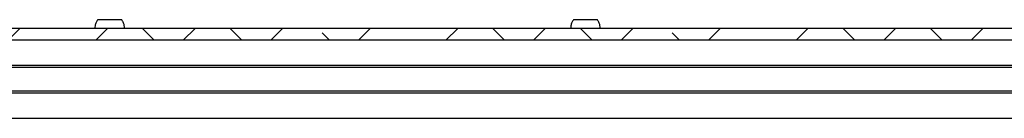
# Model space of a CAD drawing. Header units: millimetres. Extents: x 5 to 595, y 5 to 415.
# Tile 20 of 68: x 180.94 to 231.44, y 77.57 to 82.61. Entities that reach past the tile are written whole.
import ezdxf

# ---------------------------------------------------------------- set-up
doc = ezdxf.new("R2010")
doc.units = ezdxf.units.MM
doc.layers.add('TRAIT-FINS', color=9, linetype='Continuous')
doc.layers.add('TRAIT-FORT', color=4, linetype='Continuous', lineweight=25)

msp = doc.modelspace()

# ---------------------------------------------------------------- hatches: boundary and pattern name
at = {"layer": 'TRAIT-FINS'}
h = msp.add_hatch(dxfattribs=at)
h.set_pattern_fill('ANSI38', color=9, angle=3e-322, style=0)
h.paths.add_polyline_path([(137.2372, 82.1696), (137.2372, 81.5696), (307.2779, 81.5696), (307.2779, 82.1696)], flags=0)

# ---------------------------------------------------------------- linework, layer by layer
at = {"layer": 'TRAIT-FORT', "color": 4, "linetype": 'Continuous', "lineweight": 25}
for p, q in [((307.2779, 82.1696), (137.2372, 82.1696)), ((307.2779, 81.5696), (137.2372, 81.5696)), ((142.3576, 80.2796), (302.1576, 80.2796)), ((302.1576, 80.1696), (142.3576, 80.1696)), ((142.3576, 78.9696), (302.1576, 78.9696)), ((302.1576, 78.8596), (142.3576, 78.8596)), ((142.3576, 77.5696), (302.1576, 77.5696))]:
    msp.add_line(p, q, dxfattribs=at)
for points, knots in [([(184.9437, 82.6065), (184.9136, 82.5633), (184.8485, 82.4695), (184.8054, 82.3157), (184.7999, 82.2121), (184.7976, 82.1696)], [0, 0, 0, 0, 0.3353986, 0.7277017, 1, 1, 1, 1]), ([(186.176, 82.6096), (186.1722, 82.6096), (186.1644, 82.6096), (186.131, 82.6096), (186.0823, 82.6096), (186.0188, 82.6096), (185.9416, 82.6096), (185.8543, 82.6096), (185.7578, 82.6096), (185.6564, 82.6096), (185.5513, 82.6096), (185.4474, 82.6096), (185.3456, 82.6096), (185.2508, 82.6096), (185.1638, 82.6096), (185.0887, 82.6096), (185.0264, 82.6096), (184.9794, 82.6096), (184.9493, 82.6096), (184.9376, 82.6096), (184.9385, 82.6096), (184.9387, 82.6096)], [0, 0, 0, 0, 0.0540154, 0.1095972, 0.1636125, 0.2191943, 0.2732097, 0.3287915, 0.3828069, 0.4383887, 0.4924041, 0.5479859, 0.6020012, 0.657583, 0.7115984, 0.7671802, 0.8211956, 0.8767774, 0.9307928, 0.9863746, 1, 1, 1, 1]), ([(186.3176, 82.1696), (186.3143, 82.2211), (186.3075, 82.3275), (186.2608, 82.4795), (186.2005, 82.5652), (186.1719, 82.6058)], [0, 0, 0, 0, 0.3306873, 0.6832391, 1, 1, 1, 1]), ([(209.3437, 82.6065), (209.3136, 82.5633), (209.2485, 82.4695), (209.2054, 82.3157), (209.1999, 82.2121), (209.1976, 82.1696)], [0, 0, 0, 0, 0.3353986, 0.7277017, 1, 1, 1, 1]), ([(210.5766, 82.6096), (210.5767, 82.6096), (210.5771, 82.6096), (210.5634, 82.6096), (210.5313, 82.6096), (210.4822, 82.6096), (210.4188, 82.6096), (210.3416, 82.6096), (210.2543, 82.6096), (210.1578, 82.6096), (210.0564, 82.6096), (209.9513, 82.6096), (209.8474, 82.6096), (209.7456, 82.6096), (209.6508, 82.6096), (209.5638, 82.6096), (209.4887, 82.6096), (209.4264, 82.6096), (209.3794, 82.6096), (209.3493, 82.6096), (209.3376, 82.6096), (209.3385, 82.6096), (209.3387, 82.6096)], [0, 0, 0, 0, 0.0265769, 0.0791567, 0.1332613, 0.1858411, 0.2399457, 0.2925255, 0.3466302, 0.39921, 0.4533146, 0.5058944, 0.559999, 0.6125788, 0.6666834, 0.7192632, 0.7733678, 0.8259476, 0.8800523, 0.9326321, 0.9867367, 1, 1, 1, 1]), ([(210.7176, 82.1696), (210.7143, 82.2211), (210.7075, 82.3275), (210.6608, 82.4795), (210.6005, 82.5652), (210.5719, 82.6058)], [0, 0, 0, 0, 0.3306873, 0.6832391, 1, 1, 1, 1])]:
    msp.add_open_spline(points, degree=3, knots=knots, dxfattribs=at)

doc.saveas('drawing.dxf')
